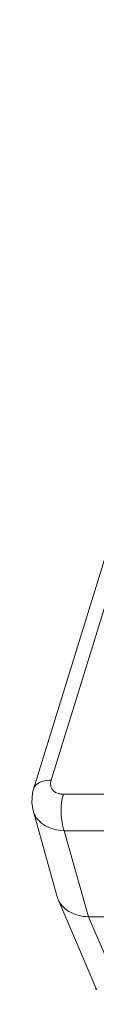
# Model space of a CAD drawing. Header units: millimetres. Extents: x -473 to 23648, y -382 to 1866.
# Tile 67 of 256: x 3112 to 3119, y 402 to 511. Entities that reach past the tile are written whole.
import ezdxf

# ---------------------------------------------------------------- set-up
doc = ezdxf.new("R2010")
doc.units = ezdxf.units.MM
doc.header["$LTSCALE"] = 80
doc.layers.get('0').update_dxf_attribs({"linetype": 'CONTINUOUS'})

msp = doc.modelspace()

# ---------------------------------------------------------------- linework, layer by layer
at = {"color": 0, "linetype": 'Continuous', "lineweight": 0}
for p, q in [((3140.116, 510.752), (3114.147, 426.717)), ((3138.165, 509.773), (3112.196, 425.737)), ((3115.499, 425.157), (3237.594, 425.157)), ((3112.15, 423.345), (3114.812, 413.837)), ((3115.605, 421.129), (3237.7, 421.129)), ((3118.267, 411.617), (3115.605, 421.129)), ((3119.089, 403.781), (3114.922, 413.525)), ((3242.75, 411.617), (3118.267, 411.617)), ((3122.423, 401.944), (3118.286, 411.617))]:
    msp.add_line(p, q, dxfattribs=at)
msp.add_lwpolyline([(3112.196, 425.737), (3112.085, 425.303), (3112.006, 424.22), (3112.15, 423.346)], dxfattribs=at)
for centre, radius, start, end in [((3117.209, 414.51), 2.491, 195.74396, 203.29394), ((3121.623, 404.467), 2.655, 195.13752, 196.57369), ((3121.564, 404.449), 2.593, 196.56498, 200.22897), ((3121.495, 404.813), 2.618, 203.21494, 208.49414)]:
    msp.add_arc(centre, radius, start, end, dxfattribs=at)
for points, start_tangent, end_tangent in [([(3114.147, 426.717), (3113.212, 426.591), (3112.526, 426.231), (3112.196, 425.737)], (-1, -0.0000015), (-0.3020817, -0.953282)), ([(3114.147, 426.717), (3114.084, 426.313), (3114.151, 425.936), (3114.342, 425.613), (3114.645, 425.365), (3115.04, 425.21), (3115.499, 425.157)], (-0.2951154, -0.9554616), (1, 0.0000984)), ([(3115.499, 425.157), (3115.299, 424.184), (3115.248, 423.09), (3115.355, 422.024), (3115.605, 421.129)], (-0.2952474, -0.9554208), (0.3756962, -0.9267429)), ([(3112.151, 423.342), (3112.215, 423.146), (3112.69, 422.349), (3113.45, 421.721), (3114.444, 421.305), (3115.605, 421.129)], (0.2685511, -0.9632654), (0.9991376, -0.041521)), ([(3118.286, 411.617), (3117.106, 411.796), (3116.105, 412.218), (3115.351, 412.843), (3114.922, 413.525)], (-1, 0), (-0.3953269, 0.9185405))]:
    msp.add_spline(points, degree=3, dxfattribs=dict(at, start_tangent=start_tangent, end_tangent=end_tangent))

doc.saveas('drawing.dxf')
